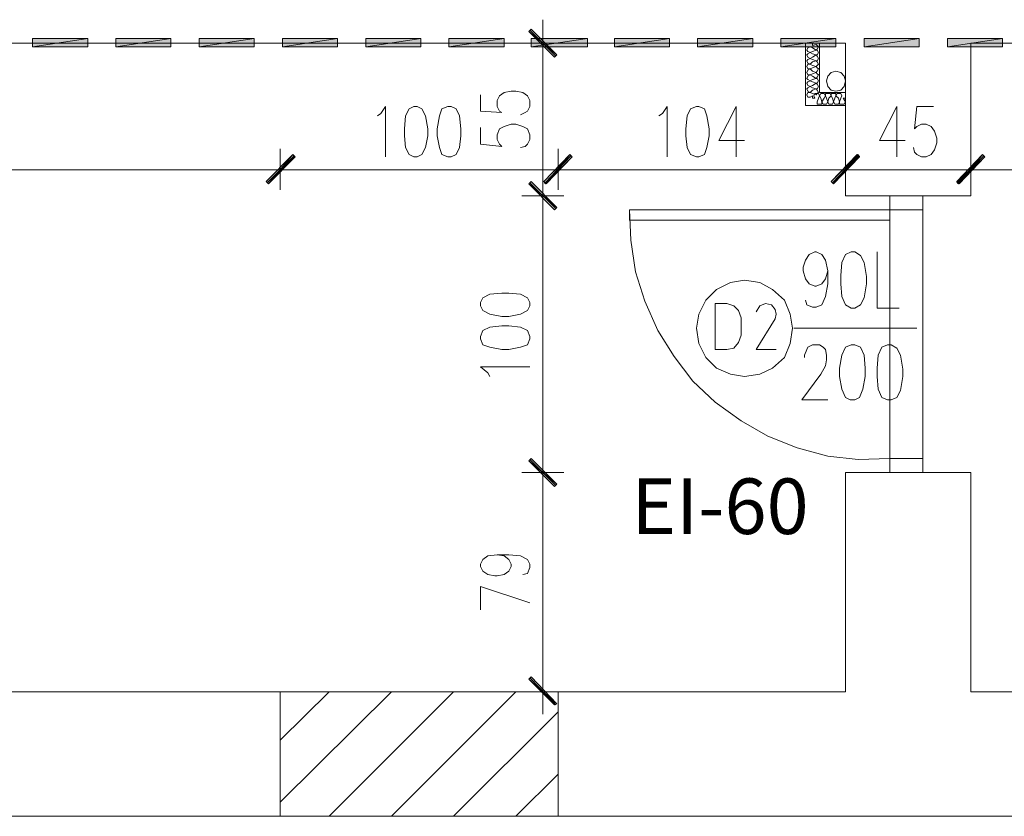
# Model space of a CAD drawing. Header units: inches. Extents: x 1504 to 12593, y -807 to 3183.
# Tile 115 of 256: x 4491 to 4845, y 223 to 510. Entities that reach past the tile are written whole.
import ezdxf

# ---------------------------------------------------------------- set-up
doc = ezdxf.new("R2010")
doc.units = ezdxf.units.IN
doc.header["$MEASUREMENT"] = 0
for name, color, linetype in [('at_Entity', 7, 'Continuous'), ('at_Rect', 7, 'Continuous'), ('at_Solid', 7, 'Continuous')]:
    doc.layers.add(name, color=color, linetype=linetype)

msp = doc.modelspace()

# ---------------------------------------------------------------- hatches: boundary and pattern name
at = {"layer": 'at_Solid', "lineweight": 15}
for points in [[(4674.83, 506.62), (4673.98, 505.78), (4684.12, 497.33)], [(4673.98, 505.78), (4684.12, 497.33), (4683.28, 496.49)], [(4515.16, 500.29), (4515.16, 503.24), (4495.31, 500.29)], [(4515.16, 503.24), (4495.31, 500.29), (4495.31, 503.24)], [(4545.15, 500.29), (4545.15, 503.24), (4525.3, 500.29)], [(4545.15, 503.24), (4525.3, 500.29), (4525.3, 503.24)], [(4575.14, 500.29), (4575.14, 503.24), (4555.29, 500.29)], [(4575.14, 503.24), (4555.29, 500.29), (4555.29, 503.24)], [(4605.13, 500.29), (4605.13, 503.24), (4585.28, 500.29)], [(4605.13, 503.24), (4585.28, 500.29), (4585.28, 503.24)], [(4635.12, 500.29), (4635.12, 503.24), (4615.27, 500.29)], [(4635.12, 503.24), (4615.27, 500.29), (4615.27, 503.24)], [(4665.11, 500.29), (4665.11, 503.24), (4645.26, 500.29)], [(4665.11, 503.24), (4645.26, 500.29), (4645.26, 503.24)], [(4695.1, 500.29), (4695.1, 503.24), (4674.83, 500.29)], [(4695.1, 503.24), (4674.83, 500.29), (4674.83, 503.24)], [(4724.67, 500.29), (4724.67, 503.24), (4704.82, 500.29)], [(4724.67, 503.24), (4704.82, 500.29), (4704.82, 503.24)], [(4754.66, 500.29), (4754.66, 503.24), (4734.81, 500.29)], [(4754.66, 503.24), (4734.81, 500.29), (4734.81, 503.24)], [(4784.65, 500.29), (4784.65, 503.24), (4764.8, 500.29)], [(4784.65, 503.24), (4764.8, 500.29), (4764.8, 503.24)], [(4814.65, 500.29), (4814.65, 503.24), (4794.79, 500.29)], [(4814.65, 503.24), (4794.79, 500.29), (4794.79, 503.24)], [(4844.63, 500.29), (4844.63, 503.24), (4824.78, 500.29)], [(4844.63, 503.24), (4824.78, 500.29), (4824.78, 503.24)], [(4579.37, 451.71), (4580.21, 450.86), (4589.08, 461.43)], [(4589.08, 461.43), (4580.21, 450.86), (4579.37, 451.71)], [(4580.21, 450.86), (4589.08, 461.43), (4589.93, 460.58)], [(4589.5, 460.58), (4589.08, 461.43), (4580.21, 450.86)], [(4679.47, 451.71), (4680.32, 450.86), (4688.77, 461.43)], [(4688.77, 461.43), (4679.9, 450.86), (4679.47, 451.71)], [(4689.61, 460.58), (4688.77, 461.43), (4679.9, 450.86)], [(4680.32, 450.86), (4688.77, 461.43), (4689.61, 460.58)], [(4782.96, 451.71), (4783.81, 450.86), (4792.68, 461.43)], [(4792.26, 461.43), (4783.81, 450.86), (4782.96, 451.71)], [(4783.81, 450.86), (4792.68, 461.43), (4793.1, 460.58)], [(4793.1, 460.58), (4792.26, 461.43), (4783.81, 450.86)], [(4828.16, 451.71), (4829, 450.86), (4837.45, 461.43)], [(4837.45, 461.43), (4828.58, 450.86), (4828.16, 451.71)], [(4838.3, 460.58), (4837.45, 461.43), (4828.58, 450.86)], [(4829, 450.86), (4837.45, 461.43), (4838.3, 460.58)], [(4674.83, 451.71), (4673.98, 450.86), (4684.12, 442.42)], [(4684.12, 442.42), (4673.98, 450.86), (4674.83, 451.71)], [(4673.98, 450.86), (4684.12, 442.42), (4683.28, 441.58)], [(4683.28, 441.58), (4684.12, 442.42), (4673.98, 450.86)], [(4674.83, 352.03), (4673.98, 351.18), (4684.12, 342.73)], [(4684.12, 342.73), (4673.98, 351.18), (4674.83, 352.03)], [(4673.98, 351.18), (4684.12, 342.73), (4683.28, 341.88)], [(4683.28, 341.88), (4684.12, 342.73), (4673.98, 351.18)], [(4684.12, 263.74), (4673.98, 272.61), (4674.83, 273.46)], [(4683.28, 263.32), (4684.12, 263.74), (4673.98, 272.61)]]:
    msp.add_hatch(color=7, dxfattribs=at).paths.add_polyline_path(points)

# ---------------------------------------------------------------- linework, layer by layer
at = {"layer": 'at_Entity', "color": 7, "lineweight": 15}
for p, q in [((4679.05, 493.53), (4679.05, 510.01)), ((4674.83, 506.62), (4673.98, 505.78)), ((4673.98, 505.78), (4684.12, 497.33)), ((4673.98, 505.78), (4684.12, 497.33)), ((4683.28, 496.49), (4673.98, 505.78)), ((4683.7, 496.91), (4674.41, 506.2)), ((4684.12, 497.33), (4674.83, 506.62)), ((4788.03, 501.55), (3926.34, 501.55)), ((4515.16, 503.24), (4495.31, 500.29)), ((4515.16, 503.24), (4495.31, 500.29)), ((4495.31, 500.29), (4495.31, 503.24)), ((4495.31, 503.24), (4515.16, 503.24)), ((4495.31, 500.29), (4515.16, 500.29)), ((4515.16, 500.29), (4515.16, 503.24)), ((4545.15, 503.24), (4525.3, 500.29)), ((4545.15, 503.24), (4525.3, 500.29)), ((4525.3, 500.29), (4525.3, 503.24)), ((4525.3, 503.24), (4545.15, 503.24)), ((4525.3, 500.29), (4545.15, 500.29)), ((4545.15, 500.29), (4545.15, 503.24)), ((4575.14, 503.24), (4555.29, 500.29)), ((4575.14, 503.24), (4555.29, 500.29)), ((4555.29, 500.29), (4555.29, 503.24)), ((4555.29, 503.24), (4575.14, 503.24)), ((4555.29, 500.29), (4575.14, 500.29)), ((4575.14, 500.29), (4575.14, 503.24)), ((4605.13, 503.24), (4585.28, 500.29)), ((4605.13, 503.24), (4585.28, 500.29)), ((4585.28, 500.29), (4585.28, 503.24)), ((4585.28, 503.24), (4605.13, 503.24)), ((4585.28, 500.29), (4605.13, 500.29)), ((4605.13, 500.29), (4605.13, 503.24)), ((4635.12, 503.24), (4615.27, 500.29)), ((4635.12, 503.24), (4615.27, 500.29)), ((4615.27, 500.29), (4615.27, 503.24)), ((4615.27, 503.24), (4635.12, 503.24)), ((4615.27, 500.29), (4635.12, 500.29)), ((4635.12, 500.29), (4635.12, 503.24)), ((4665.11, 503.24), (4645.26, 500.29)), ((4665.11, 503.24), (4645.26, 500.29)), ((4645.26, 500.29), (4645.26, 503.24)), ((4645.26, 503.24), (4665.11, 503.24)), ((4645.26, 500.29), (4665.11, 500.29)), ((4665.11, 500.29), (4665.11, 503.24)), ((4671.45, 501.55), (4686.66, 501.55)), ((4695.1, 503.24), (4674.83, 500.29)), ((4695.1, 503.24), (4674.83, 500.29)), ((4674.83, 500.29), (4674.83, 503.24)), ((4674.83, 503.24), (4695.1, 503.24)), ((4674.83, 500.29), (4695.1, 500.29)), ((4695.1, 500.29), (4695.1, 503.24)), ((4724.67, 503.24), (4704.82, 500.29)), ((4724.67, 503.24), (4704.82, 500.29)), ((4704.82, 500.29), (4704.82, 503.24)), ((4704.82, 503.24), (4724.67, 503.24)), ((4704.82, 500.29), (4724.67, 500.29)), ((4724.67, 500.29), (4724.67, 503.24)), ((4754.66, 503.24), (4734.81, 500.29)), ((4754.66, 503.24), (4734.81, 500.29)), ((4734.81, 500.29), (4734.81, 503.24)), ((4734.81, 503.24), (4754.66, 503.24)), ((4734.81, 500.29), (4754.66, 500.29)), ((4754.66, 500.29), (4754.66, 503.24)), ((4784.65, 503.24), (4764.8, 500.29)), ((4784.65, 503.24), (4764.8, 500.29)), ((4764.8, 500.29), (4764.8, 503.24)), ((4764.8, 503.24), (4784.65, 503.24)), ((4764.8, 500.29), (4784.65, 500.29)), ((4773.67, 501.55), (4773.67, 479.17)), ((4775.36, 500.29), (4774.52, 499.86)), ((4775.36, 500.29), (4776.2, 499.86)), ((4776.2, 501.55), (4776.2, 500.71)), ((4776.2, 500.71), (4777.47, 501.13)), ((4777.89, 500.71), (4777.47, 501.13)), ((4778.32, 500.29), (4777.89, 500.71)), ((4777.89, 499.44), (4778.32, 500.29)), ((4778.74, 501.55), (4778.74, 483.81)), ((4784.65, 500.29), (4784.65, 503.24)), ((4788.03, 446.64), (4788.03, 501.55)), ((4814.65, 503.24), (4794.79, 500.29)), ((4814.65, 503.24), (4794.79, 500.29)), ((4794.79, 500.29), (4794.79, 503.24)), ((4794.79, 503.24), (4814.65, 503.24)), ((4794.79, 500.29), (4814.65, 500.29)), ((4814.65, 500.29), (4814.65, 503.24)), ((4844.63, 503.24), (4824.78, 500.29)), ((4844.63, 503.24), (4824.78, 500.29)), ((4824.78, 500.29), (4824.78, 503.24)), ((4824.78, 503.24), (4844.63, 503.24)), ((4824.78, 500.29), (4844.63, 500.29)), ((5473.59, 501.55), (4833.23, 501.55)), ((4833.23, 446.64), (4833.23, 501.55)), ((4844.63, 500.29), (4844.63, 503.24)), ((4684.12, 497.33), (4683.28, 496.49)), ((4774.52, 499.86), (4774.09, 499.02)), ((4774.09, 499.02), (4774.52, 498.6)), ((4774.52, 497.75), (4774.09, 497.33)), ((4774.09, 497.33), (4774.52, 496.49)), ((4774.52, 498.6), (4775.36, 498.17)), ((4775.36, 498.17), (4774.52, 497.75)), ((4774.52, 496.49), (4775.36, 496.06)), ((4776.2, 498.6), (4775.36, 498.17)), ((4775.36, 498.17), (4776.2, 497.75)), ((4776.2, 496.49), (4775.36, 496.06)), ((4777.47, 499.02), (4776.2, 499.86)), ((4776.2, 498.6), (4777.47, 499.02)), ((4777.47, 497.33), (4776.2, 497.75)), ((4776.2, 496.49), (4777.47, 497.33)), ((4777.47, 499.02), (4777.89, 499.44)), ((4777.89, 499.02), (4777.47, 499.02)), ((4777.47, 497.33), (4777.89, 497.33)), ((4777.89, 496.91), (4777.47, 497.33)), ((4778.32, 498.17), (4777.89, 499.02)), ((4777.89, 497.33), (4778.32, 498.17)), ((4778.32, 496.06), (4777.89, 496.91)), ((4679.05, 452.13), (4679.05, 496.06)), ((4774.52, 495.64), (4774.09, 495.22)), ((4774.09, 495.22), (4774.52, 494.37)), ((4774.52, 493.95), (4774.09, 493.11)), ((4774.09, 493.11), (4774.52, 492.26)), ((4775.36, 496.06), (4774.52, 495.64)), ((4774.52, 494.37), (4775.36, 493.95)), ((4775.36, 493.95), (4774.52, 493.95)), ((4775.36, 496.06), (4776.2, 495.64)), ((4776.2, 494.8), (4775.36, 493.95)), ((4775.36, 493.95), (4776.2, 493.53)), ((4777.47, 495.22), (4776.2, 495.64)), ((4776.2, 494.8), (4777.47, 495.22)), ((4777.47, 493.11), (4776.2, 493.53)), ((4776.2, 492.68), (4777.47, 493.11)), ((4777.47, 495.22), (4777.89, 495.22)), ((4777.89, 494.8), (4777.47, 495.22)), ((4777.47, 493.11), (4777.89, 493.53)), ((4777.89, 492.68), (4777.47, 493.11)), ((4777.89, 495.22), (4778.32, 496.06)), ((4778.32, 493.95), (4777.89, 494.8)), ((4777.89, 493.53), (4778.32, 493.95)), ((4774.52, 491.84), (4774.09, 490.99)), ((4774.09, 490.99), (4774.52, 490.15)), ((4774.52, 489.73), (4774.09, 488.88)), ((4774.52, 492.26), (4775.36, 492.26)), ((4775.36, 492.26), (4774.52, 491.84)), ((4774.52, 490.15), (4775.36, 490.15)), ((4775.36, 490.15), (4774.52, 489.73)), ((4776.2, 492.68), (4775.36, 492.26)), ((4775.36, 492.26), (4776.2, 491.42)), ((4776.2, 490.57), (4775.36, 490.15)), ((4775.36, 490.15), (4776.2, 489.73)), ((4777.47, 490.99), (4776.2, 491.42)), ((4776.2, 490.57), (4777.47, 490.99)), ((4777.47, 488.88), (4776.2, 489.73)), ((4777.47, 490.99), (4777.89, 491.42)), ((4777.89, 490.57), (4777.47, 490.99)), ((4778.32, 492.26), (4777.89, 492.68)), ((4777.89, 491.42), (4778.32, 492.26)), ((4778.32, 490.15), (4777.89, 490.57)), ((4777.89, 489.3), (4778.32, 490.15)), ((4774.09, 488.88), (4774.52, 488.46)), ((4774.52, 487.61), (4774.09, 487.19)), ((4774.09, 487.19), (4774.52, 486.35)), ((4774.52, 488.46), (4775.36, 488.04)), ((4775.36, 488.04), (4774.52, 487.61)), ((4774.52, 486.35), (4775.36, 485.93)), ((4775.36, 485.93), (4774.52, 485.5)), ((4776.2, 488.46), (4775.36, 488.04)), ((4775.36, 488.04), (4776.2, 487.61)), ((4776.2, 486.35), (4775.36, 485.93)), ((4775.36, 485.93), (4776.2, 485.5)), ((4776.2, 488.46), (4777.47, 488.88)), ((4777.47, 487.19), (4776.2, 487.61)), ((4776.2, 486.35), (4777.47, 487.19)), ((4777.47, 488.88), (4777.89, 489.3)), ((4777.89, 488.88), (4777.47, 488.88)), ((4777.47, 487.19), (4777.89, 487.19)), ((4777.89, 486.77), (4777.47, 487.19)), ((4778.32, 488.04), (4777.89, 488.88)), ((4777.89, 487.19), (4778.32, 488.04)), ((4778.32, 485.93), (4777.89, 486.77)), ((4777.89, 485.08), (4778.32, 485.93)), ((4656.67, 482.96), (4656.67, 477.06)), ((4662.58, 480.86), (4663.42, 482.55)), ((4663.42, 482.55), (4665.11, 483.81)), ((4665.11, 483.81), (4667.65, 484.24)), ((4667.65, 484.24), (4669.34, 484.24)), ((4669.34, 484.24), (4671.87, 483.81)), ((4671.87, 483.81), (4673.56, 482.55)), ((4673.56, 482.55), (4674.41, 480.86)), ((4774.52, 485.5), (4774.09, 485.08)), ((4774.09, 485.08), (4774.52, 484.24)), ((4774.52, 483.81), (4774.09, 482.96)), ((4774.09, 482.96), (4774.52, 482.12)), ((4774.52, 484.24), (4775.36, 483.81)), ((4775.36, 483.81), (4774.52, 483.81)), ((4776.2, 484.66), (4775.36, 483.81)), ((4775.36, 483.81), (4776.2, 483.39)), ((4776.2, 482.55), (4775.36, 482.12)), ((4777.47, 485.08), (4776.2, 485.5)), ((4776.2, 484.66), (4777.47, 485.08)), ((4777.47, 482.96), (4776.2, 483.39)), ((4776.2, 482.55), (4776.2, 481.7)), ((4777.05, 483.39), (4776.63, 482.55)), ((4777.05, 481.7), (4776.63, 482.55)), ((4778.32, 483.39), (4777.05, 483.39)), ((4777.47, 485.08), (4777.89, 485.08)), ((4777.89, 484.66), (4777.47, 485.08)), ((4777.47, 482.96), (4777.89, 483.39)), ((4778.32, 483.81), (4777.89, 484.66)), ((4777.89, 483.39), (4778.32, 483.81)), ((4778.74, 482.55), (4778.32, 483.39)), ((4778.74, 482.55), (4778.32, 481.7)), ((4778.74, 483.81), (4788.03, 483.81)), ((4779.16, 483.39), (4778.74, 482.55)), ((4779.16, 481.7), (4778.74, 482.55)), ((4780.43, 483.39), (4779.16, 483.39)), ((4780.85, 482.55), (4780.43, 483.39)), ((4780.85, 482.55), (4780.43, 481.7)), ((4782.54, 483.39), (4780.85, 483.39)), ((4780.85, 483.39), (4780.85, 482.55)), ((4781.27, 481.7), (4780.85, 482.55)), ((4782.96, 482.55), (4782.12, 481.7)), ((4782.96, 482.55), (4782.54, 483.39)), ((4784.65, 483.39), (4782.96, 483.39)), ((4782.96, 483.39), (4782.96, 482.55)), ((4783.38, 481.7), (4782.96, 482.55)), ((4784.65, 482.55), (4784.23, 481.7)), ((4784.65, 482.55), (4784.65, 483.39)), ((4785.08, 483.39), (4784.65, 482.55)), ((4785.5, 481.7), (4784.65, 482.55)), ((4786.34, 483.39), (4785.08, 483.39)), ((4786.76, 482.55), (4786.34, 483.39)), ((4786.76, 482.55), (4786.34, 481.7)), ((4620.76, 476.21), (4622.45, 478.74)), ((4622.45, 478.74), (4622.45, 460.58)), ((4632.59, 478.74), (4630.9, 477.9)), ((4633.85, 478.74), (4632.59, 478.74)), ((4635.55, 477.9), (4633.85, 478.74)), ((4644.84, 478.74), (4642.73, 477.9)), ((4646.11, 478.74), (4644.84, 478.74)), ((4647.8, 477.9), (4646.11, 478.74)), ((4662.58, 478.74), (4662.58, 480.86)), ((4663.42, 477.06), (4662.58, 478.74)), ((4674.41, 478.74), (4673.56, 477.06)), ((4674.41, 480.86), (4674.41, 478.74)), ((4722.14, 476.21), (4723.83, 478.74)), ((4723.83, 478.74), (4723.83, 460.58)), ((4734.39, 478.74), (4732.28, 477.9)), ((4735.23, 478.74), (4734.39, 478.74)), ((4737.35, 477.9), (4735.23, 478.74)), ((4748.75, 478.74), (4742.41, 466.5)), ((4748.75, 478.74), (4748.75, 460.58)), ((4773.67, 479.17), (4788.03, 479.17)), ((4774.52, 482.12), (4775.36, 482.12)), ((4776.2, 481.7), (4777.05, 481.7)), ((4777.89, 480.43), (4778.32, 481.7)), ((4777.89, 480.43), (4777.89, 479.59)), ((4777.89, 479.59), (4779.58, 479.59)), ((4779.16, 481.7), (4779.58, 480.43)), ((4779.58, 480.43), (4780.43, 481.7)), ((4779.58, 479.59), (4779.58, 480.43)), ((4779.58, 480.43), (4780.01, 479.59)), ((4780.01, 479.59), (4781.27, 479.59)), ((4781.27, 481.7), (4781.7, 480.43)), ((4781.27, 479.59), (4781.7, 480.43)), ((4781.7, 480.43), (4782.12, 481.7)), ((4781.7, 480.43), (4782.12, 479.59)), ((4782.12, 479.59), (4783.38, 479.59)), ((4783.38, 481.7), (4783.81, 480.43)), ((4783.38, 479.59), (4783.81, 480.43)), ((4783.81, 480.43), (4784.23, 481.7)), ((4783.81, 480.43), (4784.23, 479.59)), ((4784.23, 479.59), (4785.5, 479.59)), ((4785.5, 481.7), (4785.92, 480.43)), ((4785.5, 479.59), (4785.92, 480.43)), ((4785.92, 480.43), (4786.34, 481.7)), ((4785.92, 480.43), (4785.92, 479.59)), ((4785.92, 479.59), (4787.61, 479.59)), ((4787.19, 481.7), (4788.03, 480.43)), ((4787.19, 481.7), (4788.03, 481.7)), ((4787.61, 479.59), (4788.03, 480.43)), ((4806.62, 478.74), (4800.28, 466.5)), ((4806.62, 478.74), (4806.62, 460.58)), ((4813.8, 478.74), (4812.95, 470.72)), ((4819.71, 478.74), (4813.8, 478.74)), ((4619.5, 475.37), (4620.76, 476.21)), ((4629.63, 475.37), (4629.21, 470.72)), ((4630.9, 477.9), (4629.63, 475.37)), ((4636.81, 475.37), (4635.55, 477.9)), ((4637.66, 470.72), (4636.81, 475.37)), ((4641.88, 475.37), (4641.03, 470.72)), ((4642.73, 477.9), (4641.88, 475.37)), ((4649.06, 475.37), (4647.8, 477.9)), ((4649.48, 470.72), (4649.06, 475.37)), ((4656.67, 477.06), (4664.26, 476.63)), ((4664.26, 476.63), (4663.42, 477.06)), ((4672.72, 476.63), (4671.03, 475.79)), ((4673.56, 477.06), (4672.72, 476.63)), ((4720.87, 475.37), (4722.14, 476.21)), ((4731.01, 475.37), (4730.58, 470.72)), ((4732.28, 477.9), (4731.01, 475.37)), ((4738.19, 475.37), (4737.35, 477.9)), ((4739.03, 470.72), (4738.19, 475.37)), ((4665.11, 471.56), (4667.65, 472.41)), ((4667.65, 472.41), (4669.34, 472.41)), ((4669.34, 472.41), (4671.87, 471.56)), ((4813.8, 471.56), (4815.49, 472.41)), ((4815.49, 472.41), (4817.18, 472.41)), ((4817.18, 472.41), (4818.87, 471.56)), ((4629.21, 470.72), (4629.21, 468.18)), ((4629.21, 468.18), (4629.63, 463.96)), ((4636.81, 463.96), (4637.66, 468.18)), ((4637.66, 468.18), (4637.66, 470.72)), ((4641.03, 470.72), (4641.03, 468.18)), ((4641.03, 468.18), (4641.88, 463.96)), ((4649.06, 463.96), (4649.48, 468.18)), ((4649.48, 468.18), (4649.48, 470.72)), ((4656.67, 471.14), (4656.67, 465.22)), ((4662.58, 468.61), (4663.42, 470.72)), ((4662.58, 466.92), (4662.58, 468.61)), ((4663.42, 470.72), (4665.11, 471.56)), ((4671.87, 471.56), (4673.56, 470.72)), ((4673.56, 470.72), (4674.41, 468.61)), ((4674.41, 468.61), (4674.41, 466.92)), ((4730.58, 470.72), (4730.58, 468.18)), ((4730.58, 468.18), (4731.01, 463.96)), ((4738.19, 463.96), (4739.03, 468.18)), ((4739.03, 468.18), (4739.03, 470.72)), ((4812.95, 470.72), (4813.8, 471.56)), ((4818.87, 471.56), (4820.13, 469.87)), ((4820.13, 469.87), (4820.98, 467.34)), ((4656.67, 465.22), (4664.26, 464.38)), ((4663.42, 465.22), (4662.58, 466.92)), ((4664.26, 464.38), (4663.42, 465.22)), ((4673.56, 465.22), (4672.72, 464.38)), ((4674.41, 466.92), (4673.56, 465.22)), ((4742.41, 466.5), (4751.71, 466.5)), ((4800.28, 466.5), (4809.57, 466.5)), ((4820.98, 465.65), (4820.13, 463.12)), ((4820.98, 467.34), (4820.98, 465.65)), ((4589.08, 461.43), (4579.37, 451.71)), ((4579.37, 451.71), (4589.08, 461.43)), ((4589.5, 461), (4579.79, 451.29)), ((4579.79, 451.29), (4589.5, 461)), ((4580.21, 450.86), (4589.08, 461.43)), ((4580.21, 450.86), (4589.08, 461.43)), ((4589.08, 461.43), (4580.21, 450.86)), ((4589.08, 461.43), (4580.21, 450.86)), ((4584.43, 448.76), (4584.43, 463.54)), ((4584.43, 463.54), (4584.43, 448.76)), ((4589.08, 461.43), (4589.93, 460.58)), ((4589.5, 460.58), (4589.08, 461.43)), ((4629.63, 463.96), (4630.9, 461.43)), ((4630.9, 461.43), (4632.59, 460.58)), ((4633.85, 460.58), (4635.55, 461.43)), ((4635.55, 461.43), (4636.81, 463.96)), ((4641.88, 463.96), (4642.73, 461.43)), ((4642.73, 461.43), (4644.84, 460.58)), ((4646.11, 460.58), (4647.8, 461.43)), ((4647.8, 461.43), (4649.06, 463.96)), ((4672.72, 464.38), (4671.03, 463.96)), ((4688.77, 461.43), (4679.47, 451.71)), ((4679.47, 451.71), (4688.77, 461.43)), ((4688.77, 461.43), (4679.9, 450.86)), ((4688.77, 461.43), (4679.9, 450.86)), ((4689.19, 461), (4679.9, 451.29)), ((4679.9, 451.29), (4689.19, 461)), ((4680.32, 450.86), (4688.77, 461.43)), ((4680.32, 450.86), (4688.77, 461.43)), ((4684.54, 448.76), (4684.54, 463.54)), ((4684.54, 463.54), (4684.54, 448.76)), ((4688.77, 461.43), (4689.61, 460.58)), ((4689.61, 460.58), (4688.77, 461.43)), ((4731.01, 463.96), (4732.28, 461.43)), ((4732.28, 461.43), (4734.39, 460.58)), ((4735.23, 460.58), (4737.35, 461.43)), ((4737.35, 461.43), (4738.19, 463.96)), ((4792.68, 461.43), (4782.96, 451.71)), ((4782.96, 451.71), (4792.26, 461.43)), ((4793.1, 461), (4783.38, 451.29)), ((4783.38, 451.29), (4792.68, 461)), ((4783.81, 450.86), (4792.68, 461.43)), ((4783.81, 450.86), (4792.68, 461.43)), ((4792.26, 461.43), (4783.81, 450.86)), ((4792.26, 461.43), (4783.81, 450.86)), ((4788.03, 448.76), (4788.03, 463.54)), ((4788.03, 463.54), (4788.03, 448.76)), ((4793.1, 460.58), (4792.26, 461.43)), ((4792.68, 461.43), (4793.1, 460.58)), ((4812.95, 462.27), (4812.53, 463.96)), ((4813.8, 461.43), (4812.95, 462.27)), ((4815.49, 460.58), (4813.8, 461.43)), ((4818.87, 461.43), (4817.18, 460.58)), ((4820.13, 463.12), (4818.87, 461.43)), ((4837.45, 461.43), (4828.16, 451.71)), ((4828.16, 451.71), (4837.45, 461.43)), ((4828.16, 451.29), (4837.88, 461)), ((4837.45, 461.43), (4828.58, 450.86)), ((4837.45, 461.43), (4828.58, 450.86)), ((4837.88, 461), (4828.58, 451.29)), ((4829, 450.86), (4837.45, 461.43)), ((4829, 450.86), (4837.45, 461.43)), ((4833.23, 448.76), (4833.23, 463.54)), ((4833.23, 463.54), (4833.23, 448.76)), ((4837.45, 461.43), (4838.3, 460.58)), ((4838.3, 460.58), (4837.45, 461.43)), ((4589.93, 460.58), (4580.21, 450.86)), ((4580.21, 450.86), (4589.5, 460.58)), ((4632.59, 460.58), (4633.85, 460.58)), ((4644.84, 460.58), (4646.11, 460.58)), ((4679.9, 450.86), (4689.61, 460.58)), ((4689.61, 460.58), (4680.32, 450.86)), ((4734.39, 460.58), (4735.23, 460.58)), ((4793.1, 460.58), (4783.81, 450.86)), ((4783.81, 450.86), (4793.1, 460.58)), ((4817.18, 460.58), (4815.49, 460.58)), ((4828.58, 450.86), (4838.3, 460.58)), ((4838.3, 460.58), (4829, 450.86)), ((4578.94, 455.94), (4193.29, 455.94)), ((4592.88, 455.94), (4576.41, 455.94)), ((4576.41, 455.94), (4592.88, 455.94)), ((4678.63, 455.94), (4590.35, 455.94)), ((4692.57, 455.94), (4676.1, 455.94)), ((4676.1, 455.94), (4692.57, 455.94)), ((4679.05, 438.2), (4679.05, 455.09)), ((4679.05, 455.09), (4679.05, 438.2)), ((4782.54, 455.94), (4690.03, 455.94)), ((4796.48, 455.94), (4780.01, 455.94)), ((4780.01, 455.94), (4796.48, 455.94)), ((4827.31, 455.94), (4793.94, 455.94)), ((4841.26, 455.94), (4824.78, 455.94)), ((4824.78, 455.94), (4841.26, 455.94)), ((5561.03, 455.94), (4838.72, 455.94)), ((4579.37, 451.71), (4580.21, 450.86)), ((4580.21, 450.86), (4579.37, 451.71)), ((4674.83, 451.71), (4673.98, 450.86)), ((4673.98, 450.86), (4674.83, 451.71)), ((4673.98, 450.86), (4684.12, 442.42)), ((4673.98, 450.86), (4684.12, 442.42)), ((4683.28, 441.58), (4673.98, 450.86)), ((4684.12, 442.42), (4673.98, 450.86)), ((4673.98, 450.86), (4683.28, 441.58)), ((4684.12, 442.42), (4673.98, 450.86)), ((4683.7, 441.99), (4674.41, 451.29)), ((4674.41, 451.29), (4683.7, 441.99)), ((4684.12, 442.42), (4674.83, 451.71)), ((4674.83, 451.71), (4684.12, 442.42)), ((4679.47, 451.71), (4680.32, 450.86)), ((4679.9, 450.86), (4679.47, 451.71)), ((4782.96, 451.71), (4783.81, 450.86)), ((4783.81, 450.86), (4782.96, 451.71)), ((4828.16, 451.71), (4829, 450.86)), ((4828.58, 450.86), (4828.16, 451.71)), ((4671.45, 446.64), (4686.66, 446.64)), ((4686.66, 446.64), (4671.45, 446.64)), ((4788.03, 446.64), (4833.23, 446.64)), ((4815.91, 446.64), (4804.08, 446.64)), ((4804.08, 446.64), (4804.08, 441.58)), ((4815.91, 441.58), (4815.91, 446.64)), ((4679.05, 352.44), (4679.05, 441.15)), ((4684.12, 442.42), (4683.28, 441.58)), ((4683.28, 441.58), (4684.12, 442.42)), ((4710.73, 430.59), (4710.31, 441.58)), ((4804.08, 441.58), (4815.91, 441.58)), ((4712.42, 419.18), (4710.73, 430.59)), ((4774.94, 425.52), (4777.05, 426.37)), ((4777.05, 426.37), (4777.47, 426.37)), ((4777.47, 426.37), (4779.58, 425.52)), ((4790.14, 426.37), (4788.03, 425.52)), ((4791.41, 426.37), (4790.14, 426.37)), ((4793.52, 425.1), (4791.41, 426.37)), ((4799.44, 426.37), (4799.44, 406.09)), ((4772.83, 420.87), (4773.67, 423.41)), ((4773.67, 423.41), (4774.94, 425.52)), ((4779.58, 425.52), (4780.85, 423.41)), ((4780.85, 423.41), (4781.7, 419.61)), ((4786.76, 422.56), (4786.34, 417.92)), ((4788.03, 425.52), (4786.76, 422.56)), ((4794.79, 422.56), (4793.52, 425.1)), ((4795.63, 417.5), (4794.79, 422.56)), ((4715.8, 408.63), (4712.42, 419.18)), ((4772.83, 419.61), (4772.83, 420.87)), ((4773.67, 416.65), (4772.83, 419.61)), ((4781.7, 419.61), (4780.85, 416.65)), ((4781.7, 419.61), (4781.7, 414.96)), ((4746.63, 415.38), (4741.57, 412.85)), ((4751.71, 416.23), (4746.63, 415.38)), ((4757.2, 415.38), (4751.71, 416.23)), ((4761.84, 412.85), (4757.2, 415.38)), ((4774.94, 414.96), (4773.67, 416.65)), ((4777.05, 414.12), (4774.94, 414.96)), ((4779.58, 414.96), (4777.47, 414.12)), ((4780.85, 416.65), (4779.58, 414.96)), ((4781.7, 414.96), (4780.85, 410.31)), ((4786.34, 417.92), (4786.34, 414.96)), ((4786.34, 414.96), (4786.76, 410.31)), ((4794.79, 409.89), (4795.63, 414.96)), ((4795.63, 414.96), (4795.63, 417.5)), ((4664.26, 411.58), (4660.04, 411.16)), ((4666.8, 411.58), (4664.26, 411.58)), ((4671.03, 411.16), (4666.8, 411.58)), ((4741.57, 412.85), (4737.76, 409.05)), ((4766.07, 409.05), (4761.84, 412.85)), ((4777.47, 414.12), (4777.05, 414.12)), ((4657.51, 409.89), (4656.67, 408.2)), ((4656.67, 408.2), (4656.67, 406.94)), ((4660.04, 411.16), (4657.51, 409.89)), ((4673.56, 409.89), (4671.03, 411.16)), ((4674.41, 408.2), (4673.56, 409.89)), ((4674.41, 406.94), (4674.41, 408.2)), ((4720.45, 398.07), (4715.8, 408.63)), ((4737.76, 409.05), (4735.23, 403.98)), ((4768.18, 403.98), (4766.07, 409.05)), ((4774.09, 407.36), (4773.67, 409.05)), ((4780.85, 410.31), (4779.58, 407.36)), ((4786.76, 410.31), (4788.03, 407.36)), ((4793.52, 407.36), (4794.79, 409.89)), ((4656.67, 406.94), (4657.51, 405.25)), ((4657.51, 405.25), (4660.04, 403.98)), ((4671.03, 403.98), (4673.56, 405.25)), ((4673.56, 405.25), (4674.41, 406.94)), ((4745.37, 407.78), (4741.15, 407.78)), ((4741.15, 407.78), (4741.15, 391.31)), ((4747.9, 406.94), (4745.37, 407.78)), ((4749.59, 405.25), (4747.9, 406.94)), ((4750.44, 402.71), (4749.59, 405.25)), ((4757.2, 406.94), (4755.93, 404.82)), ((4759.31, 407.78), (4757.2, 406.94)), ((4761.42, 407.36), (4759.31, 407.78)), ((4762.69, 405.67), (4761.42, 407.36)), ((4763.11, 403.98), (4762.69, 405.67)), ((4776.2, 406.51), (4774.09, 407.36)), ((4777.47, 406.51), (4776.2, 406.51)), ((4779.58, 407.36), (4777.47, 406.51)), ((4788.03, 407.36), (4790.14, 406.09)), ((4790.14, 406.09), (4791.41, 406.09)), ((4791.41, 406.09), (4793.52, 407.36)), ((4799.44, 406.09), (4807.46, 406.09)), ((4660.04, 403.98), (4664.26, 403.13)), ((4664.26, 403.13), (4666.8, 403.13)), ((4666.8, 403.13), (4671.03, 403.98)), ((4735.23, 403.98), (4734.39, 398.91)), ((4750.44, 396.38), (4750.44, 402.71)), ((4762.69, 402.29), (4755.93, 391.31)), ((4762.69, 402.29), (4763.11, 403.98)), ((4769.02, 398.91), (4768.18, 403.98)), ((4657.51, 398.07), (4656.67, 395.95)), ((4660.04, 399.33), (4657.51, 398.07)), ((4664.26, 399.75), (4660.04, 399.33)), ((4666.8, 399.75), (4664.26, 399.75)), ((4671.03, 399.33), (4666.8, 399.75)), ((4673.56, 398.07), (4671.03, 399.33)), ((4674.41, 395.95), (4673.56, 398.07)), ((4726.36, 388.77), (4720.45, 398.07)), ((4734.39, 398.91), (4735.23, 393.42)), ((4768.18, 393.42), (4769.02, 398.91)), ((4813.8, 398.91), (4769.45, 398.91)), ((4656.67, 395.95), (4656.67, 395.11)), ((4656.67, 395.11), (4657.51, 393)), ((4673.56, 393), (4674.41, 395.11)), ((4674.41, 395.11), (4674.41, 395.95)), ((4747.9, 391.73), (4749.59, 393.84)), ((4749.59, 393.84), (4750.44, 396.38)), ((4657.51, 393), (4660.04, 392.15)), ((4660.04, 392.15), (4664.26, 391.31)), ((4664.26, 391.31), (4666.8, 391.31)), ((4666.8, 391.31), (4671.03, 392.15)), ((4671.03, 392.15), (4673.56, 393)), ((4735.23, 393.42), (4737.76, 388.35)), ((4741.15, 391.31), (4745.37, 391.31)), ((4745.37, 391.31), (4747.9, 391.73)), ((4755.93, 391.31), (4763.11, 391.31)), ((4766.07, 388.35), (4768.18, 393.42)), ((4773.25, 389.2), (4774.09, 391.31)), ((4774.09, 391.31), (4774.52, 392.15)), ((4774.52, 392.15), (4776.2, 393)), ((4776.2, 393), (4778.74, 393)), ((4778.74, 393), (4780.01, 392.15)), ((4780.01, 392.15), (4780.85, 391.31)), ((4780.85, 391.31), (4781.27, 389.2)), ((4788.03, 392.15), (4786.76, 389.2)), ((4790.14, 393), (4788.03, 392.15)), ((4791.41, 393), (4790.14, 393)), ((4793.52, 392.15), (4791.41, 393)), ((4794.79, 389.2), (4793.52, 392.15)), ((4801.12, 392.15), (4799.86, 389.2)), ((4803.24, 393), (4801.12, 392.15)), ((4804.5, 393), (4803.24, 393)), ((4806.62, 391.73), (4804.5, 393)), ((4807.88, 389.2), (4806.62, 391.73)), ((4733.12, 379.9), (4726.36, 388.77)), ((4737.76, 388.35), (4741.57, 384.55)), ((4761.84, 384.55), (4766.07, 388.35)), ((4773.25, 388.35), (4773.25, 389.2)), ((4781.27, 387.51), (4780.85, 385.39)), ((4781.27, 389.2), (4781.27, 387.51)), ((4786.76, 389.2), (4785.92, 384.55)), ((4795.21, 384.55), (4794.79, 389.2)), ((4799.86, 389.2), (4799.44, 384.55)), ((4808.73, 384.13), (4807.88, 389.2)), ((4659.2, 382.86), (4656.67, 384.97)), ((4656.67, 384.97), (4674.41, 384.97)), ((4741.57, 384.55), (4746.63, 382.44)), ((4757.2, 382.44), (4761.84, 384.55)), ((4780.85, 385.39), (4779.16, 382.44)), ((4785.92, 384.55), (4785.92, 381.59)), ((4795.21, 381.59), (4795.21, 384.55)), ((4799.44, 384.55), (4799.44, 381.59)), ((4808.73, 381.59), (4808.73, 384.13)), ((4660.04, 381.59), (4659.2, 382.86)), ((4741.15, 372.3), (4733.12, 379.9)), ((4746.63, 382.44), (4751.71, 381.59)), ((4751.71, 381.59), (4757.2, 382.44)), ((4779.16, 382.44), (4772.4, 373.15)), ((4785.92, 381.59), (4786.76, 376.95)), ((4794.37, 376.95), (4795.21, 381.59)), ((4799.44, 381.59), (4799.86, 376.95)), ((4807.88, 376.52), (4808.73, 381.59)), ((4786.76, 376.95), (4788.03, 373.99)), ((4793.1, 373.99), (4794.37, 376.95)), ((4799.86, 376.95), (4801.12, 373.99)), ((4806.62, 373.99), (4807.88, 376.52)), ((4772.4, 373.15), (4781.7, 373.15)), ((4788.03, 373.99), (4789.72, 373.15)), ((4789.72, 373.15), (4791.41, 373.15)), ((4791.41, 373.15), (4793.1, 373.99)), ((4801.12, 373.99), (4803.24, 373.15)), ((4803.24, 373.15), (4804.5, 373.15)), ((4804.5, 373.15), (4806.62, 373.99)), ((4750.44, 365.54), (4741.15, 372.3)), ((4760.15, 360.05), (4750.44, 365.54)), ((4770.71, 355.83), (4760.15, 360.05)), ((4679.05, 338.51), (4679.05, 354.98)), ((4679.05, 354.98), (4679.05, 338.51)), ((4781.7, 352.87), (4770.71, 355.83)), ((4674.83, 352.03), (4673.98, 351.18)), ((4673.98, 351.18), (4674.83, 352.03)), ((4673.98, 351.18), (4684.12, 342.73)), ((4673.98, 351.18), (4684.12, 342.73)), ((4683.28, 341.88), (4673.98, 351.18)), ((4684.12, 342.73), (4673.98, 351.18)), ((4673.98, 351.18), (4683.28, 341.88)), ((4684.12, 342.73), (4673.98, 351.18)), ((4683.7, 342.31), (4674.41, 351.6)), ((4674.41, 351.6), (4683.7, 342.31)), ((4684.12, 342.73), (4674.83, 352.03)), ((4674.83, 352.03), (4684.12, 342.73)), ((4792.68, 351.6), (4781.7, 352.87)), ((4804.08, 352.03), (4792.68, 351.6)), ((4804.08, 346.96), (4804.08, 352.03)), ((4804.08, 352.03), (4815.91, 352.03)), ((4815.91, 352.03), (4815.91, 346.96)), ((4671.45, 346.96), (4686.66, 346.96)), ((4686.66, 346.96), (4671.45, 346.96)), ((4788.03, 267.97), (4788.03, 346.96)), ((4788.03, 346.96), (4833.23, 346.96)), ((4815.91, 346.96), (4804.08, 346.96)), ((4833.23, 267.97), (4833.23, 346.96)), ((4679.05, 273.88), (4679.05, 341.47)), ((4684.12, 342.73), (4683.28, 341.88)), ((4683.28, 341.88), (4684.12, 342.73)), ((4656.67, 314.01), (4657.51, 315.7)), ((4657.51, 315.7), (4659.2, 316.96)), ((4659.2, 316.96), (4662.58, 317.39)), ((4662.58, 317.39), (4665.11, 316.96)), ((4662.58, 317.39), (4666.8, 317.39)), ((4665.11, 316.96), (4666.8, 315.7)), ((4666.8, 317.39), (4671.03, 316.96)), ((4666.8, 315.7), (4667.65, 314.01)), ((4671.03, 316.96), (4673.56, 315.7)), ((4673.56, 315.7), (4674.41, 314.01)), ((4656.67, 313.16), (4656.67, 314.01)), ((4657.51, 311.47), (4656.67, 313.16)), ((4667.65, 313.16), (4666.8, 311.47)), ((4667.65, 314.01), (4667.65, 313.16)), ((4674.41, 312.74), (4673.56, 310.63)), ((4674.41, 314.01), (4674.41, 312.74)), ((4659.2, 310.21), (4657.51, 311.47)), ((4661.73, 309.78), (4659.2, 310.21)), ((4662.58, 309.78), (4661.73, 309.78)), ((4665.11, 310.21), (4662.58, 309.78)), ((4666.8, 311.47), (4665.11, 310.21)), ((4673.56, 310.63), (4671.87, 310.21)), ((4656.67, 297.53), (4656.67, 305.98)), ((4656.67, 305.98), (4674.41, 300.07)), ((4673.98, 272.61), (4674.83, 273.46)), ((4674.83, 273.46), (4684.12, 263.74)), ((4679.05, 276.41), (4679.05, 259.94)), ((4684.12, 263.74), (4673.98, 272.61)), ((4673.98, 272.61), (4683.28, 263.32)), ((4684.12, 263.74), (4673.98, 272.61)), ((4674.41, 273.04), (4683.7, 263.32)), ((4221.59, 267.97), (4584.43, 267.97)), ((4584.43, 267.97), (4584.43, 223.19)), ((4686.66, 267.97), (4671.45, 267.97)), ((4684.54, 267.97), (4788.03, 267.97)), ((4684.54, 267.97), (4684.54, 223.19)), ((4833.23, 267.97), (5473.59, 267.97)), ((4683.28, 263.32), (4684.12, 263.74)), ((4584.43, 223.19), (4221.59, 223.19)), ((5165.24, 223.19), (4684.54, 223.19))]:
    msp.add_line(p, q, dxfattribs=at)
at = {"layer": 'at_Entity', "color": 150, "lineweight": 15, "true_color": 0x007eff}
for p, q in [((4781.7, 489.73), (4781.27, 488.04)), ((4782.96, 490.99), (4781.7, 489.73)), ((4784.65, 491.42), (4782.96, 490.99)), ((4786.34, 490.99), (4784.65, 491.42)), ((4787.61, 489.73), (4786.34, 490.99)), ((4788.03, 488.04), (4787.61, 489.73)), ((4781.27, 488.04), (4781.7, 485.93)), ((4781.7, 485.93), (4782.96, 484.66)), ((4786.34, 484.66), (4787.61, 485.93)), ((4787.61, 485.93), (4788.03, 488.04)), ((4782.96, 484.66), (4784.65, 484.24)), ((4784.65, 484.24), (4786.34, 484.66))]:
    msp.add_line(p, q, dxfattribs=at)
at = {"layer": 'at_Entity', "color": 252, "lineweight": 15, "true_color": 0x989898}
for p, q in [((4584.43, 250.65), (4602.17, 267.97)), ((4584.43, 228.26), (4624.56, 267.97)), ((4602.17, 223.19), (4646.95, 267.97)), ((4624.56, 223.19), (4669.34, 267.97)), ((4646.95, 223.19), (4684.54, 260.79)), ((4669.34, 223.19), (4684.54, 238.4))]:
    msp.add_line(p, q, dxfattribs=at)
at = {"layer": 'at_Rect', "color": 6, "lineweight": 15}
for p, q in [((4804.08, 446.64), (4815.91, 446.64)), ((4804.08, 446.64), (4804.08, 346.96)), ((4815.91, 346.96), (4815.91, 446.64)), ((4815.91, 346.96), (4804.08, 346.96))]:
    msp.add_line(p, q, dxfattribs=at)
at = {"layer": 'at_Rect', "color": 7, "lineweight": 15}
for p, q in [((4710.31, 441.57), (4804.08, 441.57)), ((4710.31, 441.57), (4710.31, 437.77)), ((4804.08, 437.77), (4804.08, 441.57)), ((4804.08, 437.77), (4710.31, 437.77))]:
    msp.add_line(p, q, dxfattribs=at)
at = {"layer": 'at_Rect', "color": 114, "lineweight": 15, "true_color": 0x009549}
for p, q in [((4584.44, 267.96), (4684.54, 267.96)), ((4584.44, 267.96), (4584.44, 223.19)), ((4684.54, 223.19), (4684.54, 267.96)), ((4684.54, 223.19), (4584.44, 223.19))]:
    msp.add_line(p, q, dxfattribs=at)

# ---------------------------------------------------------------- texts
at = {"insert": (4710.98, 344.83), "char_height": 20, "attachment_point": 1}
msp.add_mtext_dynamic_manual_height_columns('{\\fTimes New Roman|b1|i0|c238|p18;EI-60}', width=165.9546, gutter_width=1, heights=[0], dxfattribs=at)

doc.saveas('drawing.dxf')
